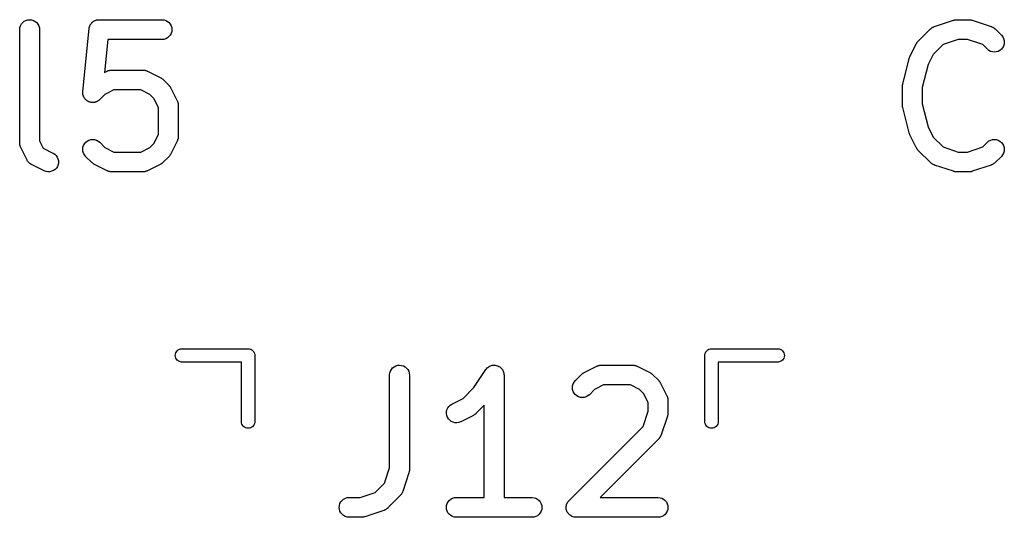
# Model space of a CAD drawing. Extents: x 2.6 to 14.6, y -8.5 to -1.5.
# Tile 69 of 109: x 9.613 to 9.906, y -7.974 to -7.825. Entities that reach past the tile are written whole.
import ezdxf

# ---------------------------------------------------------------- set-up
doc = ezdxf.new("R2010")
doc.units = 0
doc.header["$MEASUREMENT"] = 0
doc.layers.add('BLACK', color=7, linetype='CONTINUOUS')

msp = doc.modelspace()

# ---------------------------------------------------------------- linework, layer by layer
at = {"layer": 'BLACK', "linetype": 'CONTINUOUS'}
for p, q in [((9.6134, -7.82728), (9.61368, -7.82677)), ((9.61368, -7.82677), (9.61405, -7.82633)), ((9.61405, -7.82633), (9.6145, -7.82597)), ((9.6145, -7.82597), (9.61501, -7.8257)), ((9.61501, -7.8257), (9.61556, -7.82554)), ((9.61556, -7.82554), (9.61613, -7.82549)), ((9.61613, -7.82549), (9.61671, -7.82555)), ((9.61671, -7.82555), (9.61726, -7.82572)), ((9.61726, -7.82572), (9.61777, -7.82599)), ((9.61777, -7.82599), (9.61821, -7.82636)), ((9.61821, -7.82636), (9.61857, -7.82681)), ((9.61857, -7.82681), (9.61884, -7.82731)), ((9.63423, -7.8269), (9.63429, -7.82679)), ((9.63429, -7.82679), (9.63439, -7.82667)), ((9.63439, -7.82667), (9.63448, -7.82654)), ((9.63448, -7.82654), (9.63457, -7.82645)), ((9.63457, -7.82645), (9.63466, -7.82634)), ((9.63466, -7.82634), (9.63478, -7.82625)), ((9.63478, -7.82625), (9.63489, -7.82614)), ((9.63489, -7.82614), (9.635, -7.82606)), ((9.635, -7.82606), (9.6351, -7.82598)), ((9.6351, -7.82598), (9.63524, -7.82591)), ((9.63524, -7.82591), (9.63537, -7.82582)), ((9.63537, -7.82582), (9.6355, -7.82577)), ((9.6355, -7.82577), (9.63561, -7.82571)), ((9.63561, -7.82571), (9.63576, -7.82566)), ((9.63576, -7.82566), (9.63591, -7.82561)), ((9.63591, -7.82561), (9.63604, -7.82558)), ((9.63604, -7.82558), (9.63616, -7.82554)), ((9.63616, -7.82554), (9.63632, -7.82553)), ((9.63632, -7.82553), (9.63647, -7.8255)), ((9.63647, -7.8255), (9.63661, -7.8255)), ((9.63661, -7.8255), (9.63674, -7.82549)), ((9.63674, -7.82549), (9.65548, -7.82549)), ((9.65548, -7.82549), (9.65553, -7.82549)), ((9.65553, -7.82549), (9.6561, -7.82555)), ((9.6561, -7.82555), (9.65665, -7.82573)), ((9.65665, -7.82573), (9.65715, -7.826)), ((9.65715, -7.826), (9.65759, -7.82637)), ((9.65759, -7.82637), (9.65795, -7.82682)), ((9.88521, -7.82751), (9.89083, -7.82564)), ((9.89083, -7.82564), (9.89087, -7.82563)), ((9.89087, -7.82563), (9.89103, -7.82559)), ((9.89103, -7.82559), (9.89119, -7.82554)), ((9.89119, -7.82554), (9.89131, -7.82553)), ((9.89131, -7.82553), (9.89143, -7.82551)), ((9.89143, -7.82551), (9.8916, -7.8255)), ((9.8916, -7.8255), (9.89176, -7.82549)), ((9.89176, -7.82549), (9.89551, -7.82549)), ((9.89551, -7.82549), (9.89556, -7.82549)), ((9.89556, -7.82549), (9.89572, -7.82551)), ((9.89572, -7.82551), (9.89589, -7.82551)), ((9.89589, -7.82551), (9.89601, -7.82554)), ((9.89601, -7.82554), (9.89613, -7.82555)), ((9.89613, -7.82555), (9.89629, -7.8256)), ((9.89629, -7.8256), (9.89645, -7.82564)), ((9.89645, -7.82564), (9.90207, -7.82751)), ((9.61316, -7.8284), (9.61323, -7.82783)), ((9.61316, -7.82844), (9.61316, -7.8284)), ((9.61316, -7.86219), (9.61316, -7.82844)), ((9.61323, -7.82783), (9.6134, -7.82728)), ((9.61884, -7.82731), (9.61901, -7.82787)), ((9.61901, -7.82787), (9.61907, -7.82844)), ((9.61907, -7.82844), (9.61907, -7.86149)), ((9.63192, -7.84689), (9.6338, -7.82815)), ((9.6338, -7.82811), (9.63383, -7.82798)), ((9.6338, -7.82815), (9.6338, -7.82811)), ((9.63383, -7.82798), (9.63384, -7.82785)), ((9.63384, -7.82785), (9.63389, -7.8277)), ((9.63389, -7.8277), (9.63392, -7.82754)), ((9.63392, -7.82754), (9.63398, -7.82742)), ((9.63398, -7.82742), (9.63401, -7.8273)), ((9.63401, -7.8273), (9.63409, -7.82716)), ((9.63409, -7.82716), (9.63415, -7.82701)), ((9.63415, -7.82701), (9.63423, -7.8269)), ((9.65821, -7.82958), (9.65793, -7.83009)), ((9.65795, -7.82682), (9.65822, -7.82733)), ((9.65838, -7.82903), (9.65821, -7.82958)), ((9.65822, -7.82733), (9.65838, -7.82789)), ((9.65838, -7.82789), (9.65844, -7.82846)), ((9.65844, -7.82846), (9.65838, -7.82903)), ((9.8803, -7.83198), (9.88405, -7.82823)), ((9.88405, -7.82823), (9.88408, -7.8282)), ((9.88408, -7.8282), (9.88415, -7.82814)), ((9.88415, -7.82814), (9.88421, -7.82808)), ((9.88421, -7.82808), (9.88437, -7.82796)), ((9.88437, -7.82796), (9.88453, -7.82784)), ((9.88453, -7.82784), (9.88461, -7.8278)), ((9.88461, -7.8278), (9.88468, -7.82775)), ((9.88468, -7.82775), (9.88486, -7.82767)), ((9.88486, -7.82767), (9.88504, -7.82757)), ((9.88504, -7.82757), (9.88513, -7.82755)), ((9.88513, -7.82755), (9.88521, -7.82751)), ((9.90207, -7.82751), (9.90211, -7.82753)), ((9.90211, -7.82753), (9.90219, -7.82756)), ((9.90219, -7.82756), (9.90227, -7.82759)), ((9.90227, -7.82759), (9.90245, -7.82768)), ((9.90245, -7.82768), (9.90263, -7.82777)), ((9.90263, -7.82777), (9.9027, -7.82782)), ((9.9027, -7.82782), (9.90278, -7.82786)), ((9.90278, -7.82786), (9.90294, -7.82799)), ((9.90294, -7.82799), (9.9031, -7.82811)), ((9.9031, -7.82811), (9.90316, -7.82817)), ((9.90316, -7.82817), (9.90323, -7.82823)), ((9.90323, -7.82823), (9.9051, -7.8301)), ((9.63941, -7.83139), (9.63843, -7.84116)), ((9.65548, -7.83139), (9.63941, -7.83139)), ((9.65606, -7.83134), (9.65548, -7.83139)), ((9.65661, -7.83117), (9.65606, -7.83134)), ((9.65712, -7.8309), (9.65661, -7.83117)), ((9.65756, -7.83054), (9.65712, -7.8309)), ((9.65793, -7.83009), (9.65756, -7.83054)), ((9.87977, -7.83271), (9.87986, -7.83257)), ((9.87986, -7.83257), (9.87994, -7.83242)), ((9.87994, -7.83242), (9.88001, -7.83233)), ((9.88001, -7.83233), (9.88008, -7.83222)), ((9.88008, -7.83222), (9.8802, -7.8321)), ((9.8802, -7.8321), (9.8803, -7.83198)), ((9.89224, -7.83139), (9.88774, -7.8329)), ((9.89503, -7.83139), (9.89224, -7.83139)), ((9.89954, -7.8329), (9.89503, -7.83139)), ((9.9051, -7.8301), (9.90513, -7.83013)), ((9.90513, -7.83013), (9.90549, -7.83058)), ((9.90549, -7.83058), (9.90575, -7.83109)), ((9.90575, -7.83109), (9.90592, -7.83165)), ((9.90597, -7.83222), (9.9059, -7.83279)), ((9.90592, -7.83165), (9.90597, -7.83222)), ((9.87787, -7.83649), (9.87975, -7.83274)), ((9.87975, -7.83274), (9.87977, -7.83271)), ((9.88774, -7.8329), (9.88482, -7.83581)), ((9.90093, -7.83428), (9.89954, -7.8329)), ((9.90137, -7.83464), (9.90093, -7.83428)), ((9.90188, -7.83492), (9.90137, -7.83464)), ((9.90243, -7.83508), (9.90188, -7.83492)), ((9.903, -7.83514), (9.90243, -7.83508)), ((9.90358, -7.83509), (9.903, -7.83514)), ((9.90413, -7.83492), (9.90358, -7.83509)), ((9.90464, -7.83465), (9.90413, -7.83492)), ((9.90509, -7.83429), (9.90464, -7.83465)), ((9.90546, -7.83385), (9.90509, -7.83429)), ((9.90573, -7.83334), (9.90546, -7.83385)), ((9.9059, -7.83279), (9.90573, -7.83334)), ((9.87578, -7.8446), (9.87765, -7.8371)), ((9.87765, -7.8371), (9.87766, -7.83706)), ((9.87766, -7.83706), (9.87767, -7.83705)), ((9.87767, -7.83703), (9.87777, -7.83677)), ((9.87767, -7.83705), (9.87767, -7.83703)), ((9.87777, -7.83677), (9.87786, -7.83652)), ((9.87786, -7.83652), (9.87787, -7.83651)), ((9.87787, -7.83651), (9.87787, -7.83649)), ((9.88482, -7.83581), (9.8833, -7.83884)), ((9.63843, -7.84116), (9.63917, -7.8408)), ((9.63917, -7.8408), (9.6392, -7.84078)), ((9.6392, -7.84078), (9.63928, -7.84075)), ((9.63928, -7.84075), (9.63936, -7.84071)), ((9.63936, -7.84071), (9.63955, -7.84065)), ((9.63955, -7.84065), (9.63974, -7.84058)), ((9.63974, -7.84058), (9.63983, -7.84057)), ((9.63983, -7.84057), (9.63991, -7.84054)), ((9.63991, -7.84054), (9.64011, -7.84052)), ((9.64011, -7.84052), (9.64031, -7.84049)), ((9.64031, -7.84049), (9.6404, -7.84049)), ((9.6404, -7.84049), (9.64049, -7.84049)), ((9.64049, -7.84049), (9.64986, -7.84049)), ((9.64986, -7.84049), (9.6499, -7.84049)), ((9.6499, -7.84049), (9.64999, -7.8405)), ((9.64999, -7.8405), (9.65007, -7.84049)), ((9.65007, -7.84049), (9.65027, -7.84053)), ((9.65027, -7.84053), (9.65047, -7.84055)), ((9.65047, -7.84055), (9.65056, -7.84058)), ((9.65056, -7.84058), (9.65064, -7.84059)), ((9.65064, -7.84059), (9.65083, -7.84066)), ((9.65083, -7.84066), (9.65102, -7.84072)), ((9.65102, -7.84072), (9.6511, -7.84077)), ((9.6511, -7.84077), (9.65118, -7.8408)), ((9.65118, -7.8408), (9.65493, -7.84267)), ((9.8833, -7.83884), (9.88159, -7.84568)), ((9.65493, -7.84267), (9.65497, -7.84269)), ((9.65497, -7.84269), (9.65511, -7.84278)), ((9.65511, -7.84278), (9.65525, -7.84286)), ((9.65525, -7.84286), (9.65535, -7.84294)), ((9.65535, -7.84294), (9.65545, -7.843)), ((9.65545, -7.843), (9.65557, -7.84312)), ((9.65557, -7.84312), (9.6557, -7.84323)), ((9.6557, -7.84323), (9.65757, -7.8451)), ((9.63191, -7.84718), (9.63192, -7.84704)), ((9.63192, -7.84732), (9.63191, -7.84718)), ((9.63192, -7.84704), (9.63192, -7.84689)), ((9.64118, -7.84639), (9.63849, -7.84774)), ((9.64916, -7.84639), (9.64118, -7.84639)), ((9.65186, -7.84774), (9.64916, -7.84639)), ((9.65757, -7.8451), (9.6576, -7.84513)), ((9.6576, -7.84513), (9.6577, -7.84526)), ((9.6577, -7.84526), (9.65782, -7.84538)), ((9.65782, -7.84538), (9.65788, -7.84548)), ((9.65788, -7.84548), (9.65796, -7.84558)), ((9.65796, -7.84558), (9.65804, -7.84573)), ((9.65804, -7.84573), (9.65813, -7.84587)), ((9.65813, -7.84587), (9.66, -7.84962)), ((9.87569, -7.84517), (9.87573, -7.84493)), ((9.87569, -7.84522), (9.87569, -7.84517)), ((9.87569, -7.84527), (9.87569, -7.84522)), ((9.87569, -7.84531), (9.87569, -7.84527)), ((9.87569, -7.85094), (9.87569, -7.84531)), ((9.87573, -7.84493), (9.87575, -7.8447)), ((9.87575, -7.8447), (9.87577, -7.84465)), ((9.87577, -7.84465), (9.87578, -7.8446)), ((9.88159, -7.84568), (9.88159, -7.85057)), ((9.63192, -7.84747), (9.63192, -7.84732)), ((9.63195, -7.84761), (9.63192, -7.84747)), ((9.63196, -7.84775), (9.63195, -7.84761)), ((9.63201, -7.84789), (9.63196, -7.84775)), ((9.63203, -7.84804), (9.63201, -7.84789)), ((9.63209, -7.84817), (9.63203, -7.84804)), ((9.63213, -7.8483), (9.63209, -7.84817)), ((9.6322, -7.84843), (9.63213, -7.8483)), ((9.63225, -7.84857), (9.6322, -7.84843)), ((9.63233, -7.84869), (9.63225, -7.84857)), ((9.6324, -7.84881), (9.63233, -7.84869)), ((9.63249, -7.84893), (9.6324, -7.84881)), ((9.63257, -7.84905), (9.63249, -7.84893)), ((9.63267, -7.84915), (9.63257, -7.84905)), ((9.63276, -7.84926), (9.63267, -7.84915)), ((9.63287, -7.84936), (9.63276, -7.84926)), ((9.63298, -7.84946), (9.63287, -7.84936)), ((9.63309, -7.84954), (9.63298, -7.84946)), ((9.6332, -7.84963), (9.63309, -7.84954)), ((9.63333, -7.8497), (9.6332, -7.84963)), ((9.63345, -7.84978), (9.63333, -7.8497)), ((9.63358, -7.84984), (9.63345, -7.84978)), ((9.63371, -7.84991), (9.63358, -7.84984)), ((9.63385, -7.84995), (9.63371, -7.84991)), ((9.63398, -7.85001), (9.63385, -7.84995)), ((9.63412, -7.85004), (9.63398, -7.85001)), ((9.63426, -7.85008), (9.63412, -7.85004)), ((9.6344, -7.85009), (9.63426, -7.85008)), ((9.63455, -7.85012), (9.6344, -7.85009)), ((9.63469, -7.85013), (9.63455, -7.85012)), ((9.63483, -7.85014), (9.63469, -7.85013)), ((9.63498, -7.85013), (9.63483, -7.85014)), ((9.63512, -7.85013), (9.63498, -7.85013)), ((9.63526, -7.8501), (9.63512, -7.85013)), ((9.6354, -7.85009), (9.63526, -7.8501)), ((9.63555, -7.85005), (9.6354, -7.85009)), ((9.63569, -7.85002), (9.63555, -7.85005)), ((9.63582, -7.84997), (9.63569, -7.85002)), ((9.63596, -7.84993), (9.63582, -7.84997)), ((9.63609, -7.84986), (9.63596, -7.84993)), ((9.63622, -7.84981), (9.63609, -7.84986)), ((9.63634, -7.84973), (9.63622, -7.84981)), ((9.63647, -7.84966), (9.63634, -7.84973)), ((9.63658, -7.84957), (9.63647, -7.84966)), ((9.63671, -7.84949), (9.63658, -7.84957)), ((9.63681, -7.84939), (9.63671, -7.84949)), ((9.63692, -7.8493), (9.63681, -7.84939)), ((9.63695, -7.84928), (9.63692, -7.8493)), ((9.63849, -7.84774), (9.63695, -7.84928)), ((9.65306, -7.84894), (9.65186, -7.84774)), ((9.65441, -7.85163), (9.65306, -7.84894)), ((9.66, -7.84962), (9.66002, -7.84965)), ((9.66002, -7.84965), (9.66005, -7.84974)), ((9.66005, -7.84974), (9.66009, -7.84981)), ((9.66009, -7.84981), (9.66015, -7.85001)), ((9.66015, -7.85001), (9.66022, -7.85019)), ((9.66022, -7.85019), (9.66023, -7.85028)), ((9.65441, -7.85961), (9.65441, -7.85163)), ((9.66023, -7.85028), (9.66026, -7.85036)), ((9.66026, -7.85036), (9.66028, -7.85056)), ((9.66028, -7.85056), (9.66031, -7.85076)), ((9.66031, -7.85076), (9.6603, -7.85085)), ((9.6603, -7.85085), (9.66031, -7.85094)), ((9.66031, -7.85094), (9.66031, -7.86031)), ((9.87569, -7.85099), (9.87569, -7.85094)), ((9.87569, -7.85104), (9.87569, -7.85099)), ((9.87572, -7.85128), (9.87569, -7.85104)), ((9.87574, -7.85151), (9.87572, -7.85128)), ((9.87576, -7.85156), (9.87574, -7.85151)), ((9.87577, -7.85161), (9.87576, -7.85156)), ((9.87578, -7.85165), (9.87577, -7.85161)), ((9.87765, -7.85915), (9.87578, -7.85165)), ((9.88159, -7.85057), (9.8833, -7.85741)), ((9.8833, -7.85741), (9.88482, -7.86044)), ((9.61907, -7.86149), (9.62019, -7.86373)), ((9.63279, -7.86196), (9.63324, -7.8616)), ((9.63324, -7.8616), (9.63375, -7.86133)), ((9.63375, -7.86133), (9.6343, -7.86116)), ((9.6343, -7.86116), (9.63487, -7.86111)), ((9.63487, -7.86111), (9.63545, -7.86117)), ((9.63545, -7.86117), (9.636, -7.86133)), ((9.636, -7.86133), (9.6365, -7.86161)), ((9.6365, -7.86161), (9.63695, -7.86197)), ((9.65306, -7.86231), (9.65441, -7.85961)), ((9.66, -7.86163), (9.65813, -7.86538)), ((9.66003, -7.86155), (9.66, -7.86163)), ((9.66007, -7.86147), (9.66003, -7.86155)), ((9.66013, -7.86128), (9.66007, -7.86147)), ((9.66021, -7.86109), (9.66013, -7.86128)), ((9.66022, -7.86101), (9.66021, -7.86109)), ((9.66025, -7.86093), (9.66022, -7.86101)), ((9.66027, -7.86072), (9.66025, -7.86093)), ((9.6603, -7.86053), (9.66027, -7.86072)), ((9.66031, -7.86035), (9.6603, -7.86044)), ((9.6603, -7.86044), (9.6603, -7.86053)), ((9.66031, -7.86031), (9.66031, -7.86035)), ((9.87766, -7.85917), (9.87765, -7.85915)), ((9.87766, -7.85918), (9.87766, -7.85917)), ((9.87775, -7.85943), (9.87766, -7.85918)), ((9.87784, -7.8597), (9.87775, -7.85943)), ((9.87785, -7.85971), (9.87784, -7.8597)), ((9.87786, -7.85972), (9.87785, -7.85971)), ((9.87787, -7.85976), (9.87786, -7.85972)), ((9.87975, -7.86351), (9.87787, -7.85976)), ((9.88482, -7.86044), (9.88774, -7.86335)), ((9.90093, -7.86197), (9.90095, -7.86194)), ((9.90095, -7.86194), (9.9014, -7.86158)), ((9.9014, -7.86158), (9.90192, -7.86132)), ((9.90192, -7.86132), (9.90247, -7.86116)), ((9.90247, -7.86116), (9.90304, -7.86111)), ((9.90304, -7.86111), (9.90362, -7.86117)), ((9.90362, -7.86117), (9.90417, -7.86134)), ((9.90417, -7.86134), (9.90467, -7.86162)), ((9.90467, -7.86162), (9.90512, -7.86199)), ((9.61317, -7.86227), (9.61316, -7.86219)), ((9.61317, -7.86236), (9.61317, -7.86227)), ((9.6132, -7.86256), (9.61317, -7.86236)), ((9.61322, -7.86276), (9.6132, -7.86256)), ((9.61324, -7.86284), (9.61322, -7.86276)), ((9.61326, -7.86293), (9.61324, -7.86284)), ((9.61333, -7.86312), (9.61326, -7.86293)), ((9.61338, -7.86331), (9.61333, -7.86312)), ((9.61342, -7.86339), (9.61338, -7.86331)), ((9.61345, -7.86347), (9.61342, -7.86339)), ((9.61347, -7.86351), (9.61345, -7.86347)), ((9.61535, -7.86726), (9.61347, -7.86351)), ((9.62019, -7.86373), (9.62306, -7.86517)), ((9.63191, -7.86403), (9.63197, -7.86346)), ((9.63196, -7.8646), (9.63191, -7.86403)), ((9.63212, -7.86516), (9.63196, -7.8646)), ((9.63197, -7.86346), (9.63214, -7.86291)), ((9.63214, -7.86291), (9.63242, -7.8624)), ((9.63242, -7.8624), (9.63279, -7.86196)), ((9.63695, -7.86197), (9.63849, -7.86351)), ((9.63849, -7.86351), (9.64118, -7.86486)), ((9.64118, -7.86486), (9.64916, -7.86486)), ((9.64916, -7.86486), (9.65186, -7.86351)), ((9.65186, -7.86351), (9.65306, -7.86231)), ((9.87984, -7.86365), (9.87975, -7.86351)), ((9.87991, -7.86379), (9.87984, -7.86365)), ((9.87999, -7.86389), (9.87991, -7.86379)), ((9.88006, -7.86399), (9.87999, -7.86389)), ((9.88017, -7.86411), (9.88006, -7.86399)), ((9.88027, -7.86424), (9.88017, -7.86411)), ((9.8803, -7.86427), (9.88027, -7.86424)), ((9.88405, -7.86802), (9.8803, -7.86427)), ((9.88774, -7.86335), (9.89224, -7.86486)), ((9.89224, -7.86486), (9.89503, -7.86486)), ((9.89503, -7.86486), (9.89954, -7.86335)), ((9.89954, -7.86335), (9.90093, -7.86197)), ((9.90512, -7.86199), (9.90548, -7.86244)), ((9.90548, -7.86244), (9.90575, -7.86295)), ((9.90591, -7.86464), (9.90574, -7.8652)), ((9.90575, -7.86295), (9.90591, -7.8635)), ((9.90591, -7.8635), (9.90597, -7.86407)), ((9.90597, -7.86407), (9.90591, -7.86464)), ((9.61538, -7.86731), (9.61535, -7.86726)), ((9.61541, -7.86737), (9.61538, -7.86731)), ((9.61553, -7.86755), (9.61541, -7.86737)), ((9.61565, -7.86774), (9.61553, -7.86755)), ((9.6157, -7.86779), (9.61565, -7.86774)), ((9.61573, -7.86784), (9.6157, -7.86779)), ((9.62306, -7.86517), (9.6231, -7.86519)), ((9.6231, -7.86519), (9.62358, -7.8655)), ((9.62358, -7.8655), (9.62399, -7.8659)), ((9.62399, -7.8659), (9.62432, -7.86638)), ((9.62432, -7.86638), (9.62455, -7.86691)), ((9.62455, -7.86691), (9.62467, -7.86747)), ((9.62467, -7.86747), (9.62468, -7.86805)), ((9.63239, -7.86567), (9.63212, -7.86516)), ((9.63274, -7.86612), (9.63239, -7.86567)), ((9.63277, -7.86615), (9.63274, -7.86612)), ((9.63465, -7.86802), (9.63277, -7.86615)), ((9.65757, -7.86615), (9.6557, -7.86802)), ((9.65768, -7.86602), (9.65757, -7.86615)), ((9.65779, -7.8659), (9.65768, -7.86602)), ((9.65786, -7.8658), (9.65779, -7.8659)), ((9.65794, -7.8657), (9.65786, -7.8658)), ((9.65802, -7.86556), (9.65794, -7.8657)), ((9.65811, -7.86542), (9.65802, -7.86556)), ((9.65813, -7.86538), (9.65811, -7.86542)), ((9.9051, -7.86615), (9.90323, -7.86802)), ((9.90547, -7.8657), (9.9051, -7.86615)), ((9.90574, -7.8652), (9.90547, -7.8657)), ((9.6159, -7.868), (9.61573, -7.86784)), ((9.61605, -7.86816), (9.6159, -7.868)), ((9.6161, -7.8682), (9.61605, -7.86816)), ((9.61615, -7.86824), (9.6161, -7.8682)), ((9.61634, -7.86837), (9.61615, -7.86824)), ((9.61652, -7.8685), (9.61634, -7.86837)), ((9.61658, -7.86852), (9.61652, -7.8685)), ((9.61663, -7.86856), (9.61658, -7.86852)), ((9.61667, -7.86858), (9.61663, -7.86856)), ((9.62042, -7.87045), (9.61667, -7.86858)), ((9.62096, -7.87066), (9.62042, -7.87045)), ((9.62152, -7.87076), (9.62096, -7.87066)), ((9.62266, -7.87061), (9.6221, -7.87074)), ((9.62319, -7.87038), (9.62266, -7.87061)), ((9.62366, -7.87005), (9.62319, -7.87038)), ((9.62406, -7.86963), (9.62366, -7.87005)), ((9.62437, -7.86915), (9.62406, -7.86963)), ((9.62458, -7.86861), (9.62437, -7.86915)), ((9.62468, -7.86805), (9.62458, -7.86861)), ((9.63478, -7.86813), (9.63465, -7.86802)), ((9.6349, -7.86824), (9.63478, -7.86813)), ((9.635, -7.86831), (9.6349, -7.86824)), ((9.63509, -7.86839), (9.635, -7.86831)), ((9.63524, -7.86847), (9.63509, -7.86839)), ((9.63538, -7.86856), (9.63524, -7.86847)), ((9.63542, -7.86858), (9.63538, -7.86856)), ((9.63917, -7.87045), (9.63542, -7.86858)), ((9.63925, -7.87048), (9.63917, -7.87045)), ((9.63932, -7.87052), (9.63925, -7.87048)), ((9.63951, -7.87059), (9.63932, -7.87052)), ((9.6397, -7.87066), (9.63951, -7.87059)), ((9.63979, -7.87067), (9.6397, -7.87066)), ((9.63987, -7.8707), (9.63979, -7.87067)), ((9.64007, -7.87072), (9.63987, -7.8707)), ((9.64027, -7.87076), (9.64007, -7.87072)), ((9.65023, -7.87073), (9.65003, -7.87076)), ((9.65043, -7.87071), (9.65023, -7.87073)), ((9.65052, -7.87068), (9.65043, -7.87071)), ((9.6506, -7.87067), (9.65052, -7.87068)), ((9.65079, -7.8706), (9.6506, -7.87067)), ((9.65098, -7.87054), (9.65079, -7.8706)), ((9.65106, -7.8705), (9.65098, -7.87054)), ((9.65114, -7.87047), (9.65106, -7.8705)), ((9.65118, -7.87045), (9.65114, -7.87047)), ((9.65493, -7.86858), (9.65118, -7.87045)), ((9.65507, -7.86849), (9.65493, -7.86858)), ((9.65522, -7.86841), (9.65507, -7.86849)), ((9.65531, -7.86834), (9.65522, -7.86841)), ((9.65542, -7.86827), (9.65531, -7.86834)), ((9.65554, -7.86816), (9.65542, -7.86827)), ((9.65567, -7.86805), (9.65554, -7.86816)), ((9.6557, -7.86802), (9.65567, -7.86805)), ((9.88412, -7.86808), (9.88405, -7.86802)), ((9.88418, -7.86814), (9.88412, -7.86808)), ((9.88434, -7.86826), (9.88418, -7.86814)), ((9.8845, -7.86839), (9.88434, -7.86826)), ((9.88457, -7.86843), (9.8845, -7.86839)), ((9.88464, -7.86848), (9.88457, -7.86843)), ((9.88483, -7.86857), (9.88464, -7.86848)), ((9.88501, -7.86866), (9.88483, -7.86857)), ((9.88509, -7.86869), (9.88501, -7.86866)), ((9.88517, -7.86872), (9.88509, -7.86869)), ((9.88521, -7.86874), (9.88517, -7.86872)), ((9.89083, -7.87061), (9.88521, -7.86874)), ((9.89099, -7.87065), (9.89083, -7.87061)), ((9.89115, -7.8707), (9.89099, -7.87065)), ((9.89127, -7.87071), (9.89115, -7.8707)), ((9.89139, -7.87074), (9.89127, -7.87071)), ((9.89597, -7.87072), (9.89584, -7.87074)), ((9.89609, -7.87071), (9.89597, -7.87072)), ((9.89625, -7.87066), (9.89609, -7.87071)), ((9.89641, -7.87062), (9.89625, -7.87066)), ((9.89645, -7.87061), (9.89641, -7.87062)), ((9.90207, -7.86874), (9.89645, -7.87061)), ((9.90215, -7.8687), (9.90207, -7.86874)), ((9.90223, -7.86868), (9.90215, -7.8687)), ((9.90241, -7.86858), (9.90223, -7.86868)), ((9.9026, -7.8685), (9.90241, -7.86858)), ((9.90267, -7.86845), (9.9026, -7.8685)), ((9.90275, -7.86841), (9.90267, -7.86845)), ((9.9029, -7.86829), (9.90275, -7.86841)), ((9.90307, -7.86817), (9.9029, -7.86829)), ((9.90313, -7.86811), (9.90307, -7.86817)), ((9.9032, -7.86805), (9.90313, -7.86811)), ((9.90323, -7.86802), (9.9032, -7.86805)), ((9.6221, -7.87074), (9.62152, -7.87076)), ((9.64036, -7.87075), (9.64027, -7.87076)), ((9.64044, -7.87076), (9.64036, -7.87075)), ((9.64049, -7.87076), (9.64044, -7.87076)), ((9.64986, -7.87076), (9.64049, -7.87076)), ((9.64995, -7.87075), (9.64986, -7.87076)), ((9.65003, -7.87076), (9.64995, -7.87075)), ((9.89156, -7.87074), (9.89139, -7.87074)), ((9.89172, -7.87076), (9.89156, -7.87074)), ((9.89176, -7.87076), (9.89172, -7.87076)), ((9.89551, -7.87076), (9.89176, -7.87076)), ((9.89568, -7.87075), (9.89551, -7.87076)), ((9.89584, -7.87074), (9.89568, -7.87075)), ((9.66103, -7.92345), (9.66132, -7.92343)), ((9.66132, -7.92343), (9.68101, -7.92343)), ((9.68101, -7.92343), (9.6811, -7.92342)), ((9.6811, -7.92342), (9.6812, -7.92343)), ((9.6812, -7.92343), (9.68149, -7.92345)), ((9.81851, -7.92345), (9.8188, -7.92343)), ((9.8188, -7.92343), (9.8189, -7.92342)), ((9.8189, -7.92342), (9.81899, -7.92343)), ((9.81899, -7.92343), (9.83868, -7.92343)), ((9.83868, -7.92343), (9.83897, -7.92345)), ((9.65944, -7.92539), (9.65948, -7.92501)), ((9.65948, -7.92578), (9.65944, -7.92539)), ((9.65948, -7.92501), (9.65959, -7.92464)), ((9.65959, -7.92615), (9.65948, -7.92578)), ((9.65959, -7.92464), (9.65977, -7.92429)), ((9.65977, -7.92649), (9.65959, -7.92615)), ((9.65977, -7.92429), (9.66002, -7.924)), ((9.66002, -7.924), (9.66032, -7.92375)), ((9.66032, -7.92375), (9.66066, -7.92357)), ((9.66066, -7.92357), (9.66103, -7.92345)), ((9.68149, -7.92345), (9.68186, -7.92357)), ((9.68186, -7.92357), (9.6822, -7.92375)), ((9.6822, -7.92375), (9.6825, -7.924)), ((9.6825, -7.924), (9.68275, -7.92429)), ((9.68275, -7.92429), (9.68293, -7.92464)), ((9.68293, -7.92464), (9.68304, -7.92501)), ((9.68304, -7.92501), (9.68308, -7.92539)), ((9.68308, -7.92539), (9.68307, -7.92549)), ((9.68307, -7.92549), (9.68307, -7.94518)), ((9.81692, -7.92539), (9.81696, -7.92501)), ((9.81693, -7.92549), (9.81692, -7.92539)), ((9.81693, -7.94518), (9.81693, -7.92549)), ((9.81696, -7.92501), (9.81707, -7.92464)), ((9.81707, -7.92464), (9.81725, -7.92429)), ((9.81725, -7.92429), (9.8175, -7.924)), ((9.8175, -7.924), (9.8178, -7.92375)), ((9.8178, -7.92375), (9.81814, -7.92357)), ((9.81814, -7.92357), (9.81851, -7.92345)), ((9.83897, -7.92345), (9.83934, -7.92357)), ((9.83934, -7.92357), (9.83968, -7.92375)), ((9.83968, -7.92375), (9.83998, -7.924)), ((9.83998, -7.924), (9.84023, -7.92429)), ((9.84023, -7.92429), (9.84041, -7.92464)), ((9.84041, -7.92615), (9.84023, -7.92649)), ((9.84041, -7.92464), (9.84052, -7.92501)), ((9.84052, -7.92578), (9.84041, -7.92615)), ((9.84052, -7.92501), (9.84056, -7.92539)), ((9.84056, -7.92539), (9.84052, -7.92578)), ((9.66002, -7.92679), (9.65977, -7.92649)), ((9.66032, -7.92704), (9.66002, -7.92679)), ((9.66066, -7.92722), (9.66032, -7.92704)), ((9.66103, -7.92733), (9.66066, -7.92722)), ((9.66132, -7.92736), (9.66103, -7.92733)), ((9.67913, -7.92736), (9.66132, -7.92736)), ((9.67913, -7.94518), (9.67913, -7.92736)), ((9.72369, -7.92956), (9.72406, -7.92912)), ((9.72406, -7.92912), (9.72451, -7.92876)), ((9.72451, -7.92876), (9.72502, -7.92849)), ((9.72502, -7.92849), (9.72558, -7.92833)), ((9.72558, -7.92833), (9.72615, -7.92827)), ((9.72615, -7.92827), (9.72672, -7.92834)), ((9.72672, -7.92834), (9.72727, -7.92851)), ((9.72727, -7.92851), (9.72778, -7.92878)), ((9.72778, -7.92878), (9.72822, -7.92915)), ((9.72822, -7.92915), (9.72859, -7.92959)), ((9.75201, -7.92933), (9.75218, -7.92912)), ((9.75218, -7.92912), (9.75219, -7.92912)), ((9.75219, -7.92911), (9.75242, -7.92893)), ((9.75219, -7.92912), (9.75219, -7.92911)), ((9.75242, -7.92893), (9.75263, -7.92876)), ((9.75263, -7.92876), (9.75264, -7.92876)), ((9.75264, -7.92875), (9.75291, -7.92861)), ((9.75264, -7.92876), (9.75264, -7.92875)), ((9.75291, -7.92861), (9.75314, -7.92849)), ((9.75314, -7.92849), (9.75315, -7.92849)), ((9.75315, -7.92849), (9.75343, -7.9284)), ((9.75315, -7.92849), (9.75315, -7.92849)), ((9.75343, -7.9284), (9.7537, -7.92833)), ((9.7537, -7.92833), (9.75399, -7.9283)), ((9.7537, -7.92833), (9.7537, -7.92833)), ((9.7537, -7.92833), (9.7537, -7.92833)), ((9.75399, -7.9283), (9.75427, -7.92827)), ((9.75427, -7.92828), (9.75428, -7.92827)), ((9.75427, -7.92827), (9.75427, -7.92828)), ((9.75428, -7.92827), (9.75457, -7.92831)), ((9.75457, -7.92831), (9.75484, -7.92834)), ((9.75484, -7.92834), (9.75485, -7.92834)), ((9.75485, -7.92834), (9.75485, -7.92834)), ((9.75485, -7.92834), (9.75514, -7.92843)), ((9.75514, -7.92843), (9.75539, -7.92851)), ((9.75539, -7.92851), (9.7554, -7.92851)), ((9.7554, -7.92851), (9.7554, -7.92851)), ((9.7554, -7.92851), (9.75566, -7.92865)), ((9.75566, -7.92865), (9.7559, -7.92878)), ((9.7559, -7.92878), (9.7559, -7.92878)), ((9.7559, -7.92878), (9.75591, -7.92878)), ((9.75591, -7.92878), (9.75612, -7.92896)), ((9.75612, -7.92896), (9.75635, -7.92915)), ((9.75635, -7.92915), (9.75635, -7.92915)), ((9.75635, -7.92915), (9.75635, -7.92915)), ((9.75635, -7.92915), (9.75654, -7.92939)), ((9.78105, -7.93046), (9.7848, -7.92859)), ((9.7848, -7.92859), (9.78484, -7.92857)), ((9.78484, -7.92857), (9.78492, -7.92854)), ((9.78492, -7.92854), (9.785, -7.9285)), ((9.785, -7.9285), (9.78519, -7.92844)), ((9.78519, -7.92844), (9.78538, -7.92837)), ((9.78538, -7.92837), (9.78546, -7.92836)), ((9.78546, -7.92836), (9.78555, -7.92833)), ((9.78555, -7.92833), (9.78575, -7.92831)), ((9.78575, -7.92831), (9.78595, -7.92828)), ((9.78595, -7.92828), (9.78604, -7.92828)), ((9.78604, -7.92828), (9.78612, -7.92827)), ((9.78612, -7.92827), (9.7955, -7.92827)), ((9.7955, -7.92827), (9.79554, -7.92828)), ((9.79554, -7.92828), (9.79562, -7.92828)), ((9.79562, -7.92828), (9.79571, -7.92828)), ((9.79571, -7.92828), (9.79591, -7.92832)), ((9.79591, -7.92832), (9.79611, -7.92834)), ((9.79611, -7.92834), (9.79619, -7.92837)), ((9.79619, -7.92837), (9.79628, -7.92838)), ((9.79628, -7.92838), (9.79647, -7.92845)), ((9.79647, -7.92845), (9.79666, -7.92851)), ((9.79666, -7.92851), (9.79673, -7.92856)), ((9.79673, -7.92856), (9.79682, -7.92859)), ((9.79682, -7.92859), (9.80057, -7.93046)), ((9.83868, -7.92736), (9.82087, -7.92736)), ((9.82087, -7.92736), (9.82087, -7.94518)), ((9.83897, -7.92733), (9.83868, -7.92736)), ((9.83934, -7.92722), (9.83897, -7.92733)), ((9.83968, -7.92704), (9.83934, -7.92722)), ((9.83998, -7.92679), (9.83968, -7.92704)), ((9.84023, -7.92649), (9.83998, -7.92679)), ((9.72318, -7.93119), (9.72324, -7.93061)), ((9.72318, -7.93123), (9.72318, -7.93119)), ((9.72318, -7.95887), (9.72318, -7.93123)), ((9.72324, -7.93061), (9.72341, -7.93006)), ((9.72341, -7.93006), (9.72369, -7.92956)), ((9.72859, -7.92959), (9.72886, -7.9301)), ((9.72886, -7.9301), (9.72903, -7.93065)), ((9.72903, -7.93065), (9.72908, -7.93123)), ((9.72908, -7.93123), (9.72908, -7.95935)), ((9.74821, -7.93497), (9.75179, -7.92959)), ((9.75179, -7.92959), (9.75181, -7.92956)), ((9.75181, -7.92956), (9.75181, -7.92956)), ((9.75181, -7.92956), (9.75181, -7.92956)), ((9.75181, -7.92956), (9.75182, -7.92956)), ((9.75182, -7.92956), (9.75201, -7.92933)), ((9.75654, -7.92939), (9.75671, -7.92959)), ((9.75671, -7.92959), (9.75671, -7.9296)), ((9.75671, -7.9296), (9.75671, -7.9296)), ((9.75671, -7.9296), (9.75686, -7.92987)), ((9.75686, -7.92987), (9.75698, -7.9301)), ((9.75698, -7.9301), (9.75698, -7.9301)), ((9.75698, -7.9301), (9.75698, -7.93011)), ((9.75698, -7.93011), (9.75707, -7.93038)), ((9.75707, -7.93038), (9.75715, -7.93065)), ((9.75715, -7.93065), (9.75715, -7.93066)), ((9.75715, -7.93066), (9.75715, -7.93066)), ((9.75715, -7.93066), (9.75718, -7.93095)), ((9.75718, -7.93095), (9.7572, -7.93123)), ((9.7572, -7.93123), (9.7572, -7.96764)), ((9.77841, -7.93289), (9.78028, -7.93101)), ((9.78028, -7.93101), (9.78031, -7.93099)), ((9.78031, -7.93099), (9.78044, -7.93088)), ((9.78044, -7.93088), (9.78056, -7.93077)), ((9.78056, -7.93077), (9.78067, -7.9307)), ((9.78067, -7.9307), (9.78076, -7.93063)), ((9.78076, -7.93063), (9.78091, -7.93055)), ((9.78091, -7.93055), (9.78105, -7.93046)), ((9.80057, -7.93046), (9.8006, -7.93048)), ((9.8006, -7.93048), (9.80074, -7.93057)), ((9.80074, -7.93057), (9.80089, -7.93065)), ((9.80089, -7.93065), (9.80098, -7.93073)), ((9.80098, -7.93073), (9.80109, -7.93079)), ((9.80109, -7.93079), (9.8012, -7.93091)), ((9.8012, -7.93091), (9.80133, -7.93101)), ((9.80133, -7.93101), (9.80321, -7.93289)), ((9.745, -7.93817), (9.74821, -7.93497)), ((9.77754, -7.93497), (9.7776, -7.93439)), ((9.7776, -7.93554), (9.77754, -7.93497)), ((9.7776, -7.93439), (9.77777, -7.93384)), ((9.77777, -7.93384), (9.77804, -7.93333)), ((9.77804, -7.93333), (9.77841, -7.93289)), ((9.78682, -7.93418), (9.78412, -7.93553)), ((9.7948, -7.93418), (9.78682, -7.93418)), ((9.7975, -7.93553), (9.7948, -7.93418)), ((9.80321, -7.93289), (9.80324, -7.93292)), ((9.80324, -7.93292), (9.80334, -7.93305)), ((9.80334, -7.93305), (9.80345, -7.93317)), ((9.80345, -7.93317), (9.80352, -7.93327)), ((9.80352, -7.93327), (9.8036, -7.93337)), ((9.8036, -7.93337), (9.80367, -7.93352)), ((9.80367, -7.93352), (9.80376, -7.93366)), ((9.80376, -7.93366), (9.80564, -7.93741)), ((9.77776, -7.93609), (9.7776, -7.93554)), ((9.77803, -7.9366), (9.77776, -7.93609)), ((9.77839, -7.93705), (9.77803, -7.9366)), ((9.77884, -7.93742), (9.77839, -7.93705)), ((9.77934, -7.9377), (9.77884, -7.93742)), ((9.77989, -7.93787), (9.77934, -7.9377)), ((9.78047, -7.93793), (9.77989, -7.93787)), ((9.78104, -7.93788), (9.78047, -7.93793)), ((9.78159, -7.93772), (9.78104, -7.93788)), ((9.78211, -7.93745), (9.78159, -7.93772)), ((9.78256, -7.93709), (9.78211, -7.93745)), ((9.78259, -7.93707), (9.78256, -7.93709)), ((9.78412, -7.93553), (9.78259, -7.93707)), ((9.79869, -7.93673), (9.7975, -7.93553)), ((9.80004, -7.93942), (9.79869, -7.93673)), ((9.80564, -7.93741), (9.80565, -7.93744)), ((9.80565, -7.93744), (9.80568, -7.93752)), ((9.80568, -7.93752), (9.80572, -7.9376)), ((9.80572, -7.9376), (9.80578, -7.93779)), ((9.80578, -7.93779), (9.80585, -7.93798)), ((9.80585, -7.93798), (9.80587, -7.93807)), ((9.80587, -7.93807), (9.80589, -7.93815)), ((9.74044, -7.94101), (9.74077, -7.94054)), ((9.74077, -7.94054), (9.74119, -7.94014)), ((9.74119, -7.94014), (9.74168, -7.93984)), ((9.74168, -7.93984), (9.745, -7.93817)), ((9.7513, -7.94023), (9.74884, -7.94269)), ((9.7513, -7.96764), (9.7513, -7.94023)), ((9.80004, -7.942), (9.80004, -7.93942)), ((9.80589, -7.93815), (9.80591, -7.93835)), ((9.80591, -7.93835), (9.80594, -7.93855)), ((9.80594, -7.93855), (9.80594, -7.93864)), ((9.80594, -7.93864), (9.80595, -7.93873)), ((9.80595, -7.93873), (9.80595, -7.94248)), ((9.74006, -7.94267), (9.74007, -7.94209)), ((9.74015, -7.94324), (9.74006, -7.94267)), ((9.74007, -7.94209), (9.7402, -7.94153)), ((9.74035, -7.94378), (9.74015, -7.94324)), ((9.7402, -7.94153), (9.74044, -7.94101)), ((9.74066, -7.94427), (9.74035, -7.94378)), ((9.74807, -7.94324), (9.74432, -7.94512)), ((9.74821, -7.94315), (9.74807, -7.94324)), ((9.74836, -7.94308), (9.74821, -7.94315)), ((9.74846, -7.943), (9.74836, -7.94308)), ((9.74856, -7.94294), (9.74846, -7.943)), ((9.74868, -7.94282), (9.74856, -7.94294)), ((9.74881, -7.94272), (9.74868, -7.94282)), ((9.74884, -7.94269), (9.74881, -7.94272)), ((9.79854, -7.94651), (9.80004, -7.942)), ((9.8058, -7.94341), (9.80392, -7.94903)), ((9.80583, -7.94325), (9.8058, -7.94341)), ((9.80588, -7.94309), (9.80583, -7.94325)), ((9.8059, -7.94297), (9.80588, -7.94309)), ((9.80592, -7.94285), (9.8059, -7.94297)), ((9.80593, -7.94268), (9.80592, -7.94285)), ((9.80595, -7.94252), (9.80593, -7.94268)), ((9.80595, -7.94248), (9.80595, -7.94252)), ((9.67916, -7.94546), (9.67913, -7.94518)), ((9.67927, -7.94584), (9.67916, -7.94546)), ((9.67946, -7.94618), (9.67927, -7.94584)), ((9.6797, -7.94648), (9.67946, -7.94618)), ((9.68, -7.94672), (9.6797, -7.94648)), ((9.68035, -7.94691), (9.68, -7.94672)), ((9.6822, -7.94672), (9.68186, -7.94691)), ((9.6825, -7.94648), (9.6822, -7.94672)), ((9.68275, -7.94618), (9.6825, -7.94648)), ((9.68293, -7.94584), (9.68275, -7.94618)), ((9.68304, -7.94546), (9.68293, -7.94584)), ((9.68307, -7.94518), (9.68304, -7.94546)), ((9.74105, -7.94469), (9.74066, -7.94427)), ((9.74151, -7.94503), (9.74105, -7.94469)), ((9.74204, -7.94527), (9.74151, -7.94503)), ((9.7426, -7.9454), (9.74204, -7.94527)), ((9.74318, -7.94542), (9.7426, -7.9454)), ((9.74374, -7.94533), (9.74318, -7.94542)), ((9.74429, -7.94514), (9.74374, -7.94533)), ((9.74432, -7.94512), (9.74429, -7.94514)), ((9.77653, -7.96851), (9.79854, -7.94651)), ((9.81696, -7.94546), (9.81693, -7.94518)), ((9.81707, -7.94584), (9.81696, -7.94546)), ((9.81725, -7.94618), (9.81707, -7.94584)), ((9.8175, -7.94648), (9.81725, -7.94618)), ((9.8178, -7.94672), (9.8175, -7.94648)), ((9.81814, -7.94691), (9.8178, -7.94672)), ((9.82, -7.94672), (9.81965, -7.94691)), ((9.8203, -7.94648), (9.82, -7.94672)), ((9.82054, -7.94618), (9.8203, -7.94648)), ((9.82073, -7.94584), (9.82054, -7.94618)), ((9.82084, -7.94546), (9.82073, -7.94584)), ((9.82087, -7.94518), (9.82084, -7.94546)), ((9.68072, -7.94702), (9.68035, -7.94691)), ((9.6811, -7.94706), (9.68072, -7.94702)), ((9.68149, -7.94702), (9.6811, -7.94706)), ((9.68186, -7.94691), (9.68149, -7.94702)), ((9.80357, -7.94974), (9.80345, -7.9499)), ((9.80361, -7.94967), (9.80357, -7.94974)), ((9.80367, -7.9496), (9.80361, -7.94967)), ((9.80375, -7.94941), (9.80367, -7.9496)), ((9.80385, -7.94924), (9.80375, -7.94941)), ((9.80387, -7.94915), (9.80385, -7.94924)), ((9.80391, -7.94907), (9.80387, -7.94915)), ((9.80392, -7.94903), (9.80391, -7.94907)), ((9.81851, -7.94702), (9.81814, -7.94691)), ((9.8189, -7.94706), (9.81851, -7.94702)), ((9.81928, -7.94702), (9.8189, -7.94706)), ((9.81965, -7.94691), (9.81928, -7.94702)), ((9.80321, -7.95019), (9.78575, -7.96764)), ((9.80326, -7.95012), (9.80321, -7.95019)), ((9.80333, -7.95006), (9.80326, -7.95012)), ((9.80345, -7.9499), (9.80333, -7.95006)), ((9.72167, -7.96338), (9.72318, -7.95887)), ((9.72893, -7.96028), (9.72706, -7.96591)), ((9.72897, -7.96012), (9.72893, -7.96028)), ((9.72902, -7.95996), (9.72897, -7.96012)), ((9.72903, -7.95984), (9.72902, -7.95996)), ((9.72906, -7.95972), (9.72903, -7.95984)), ((9.72908, -7.95939), (9.72906, -7.95956)), ((9.72906, -7.95956), (9.72906, -7.95972)), ((9.72908, -7.95935), (9.72908, -7.95939)), ((9.71891, -7.96614), (9.72167, -7.96338)), ((9.7144, -7.96764), (9.71891, -7.96614)), ((9.72634, -7.96706), (9.72259, -7.97081)), ((9.7264, -7.96699), (9.72634, -7.96706)), ((9.72646, -7.96694), (9.7264, -7.96699)), ((9.72658, -7.96677), (9.72646, -7.96694)), ((9.72671, -7.96662), (9.72658, -7.96677)), ((9.72675, -7.96654), (9.72671, -7.96662)), ((9.7268, -7.96647), (9.72675, -7.96654)), ((9.72688, -7.96629), (9.7268, -7.96647)), ((9.72698, -7.96611), (9.72688, -7.96629)), ((9.72701, -7.96603), (9.72698, -7.96611)), ((9.72704, -7.96595), (9.72701, -7.96603)), ((9.72706, -7.96591), (9.72704, -7.96595)), ((9.70818, -7.97058), (9.70824, -7.97)), ((9.70824, -7.97), (9.70841, -7.96945)), ((9.70841, -7.96945), (9.70868, -7.96895)), ((9.70868, -7.96895), (9.70905, -7.9685)), ((9.70905, -7.9685), (9.7095, -7.96814)), ((9.7095, -7.96814), (9.71001, -7.96787)), ((9.71001, -7.96787), (9.71056, -7.9677)), ((9.71056, -7.9677), (9.71113, -7.96764)), ((9.71113, -7.96764), (9.7144, -7.96764)), ((9.74005, -7.97058), (9.74011, -7.97)), ((9.74011, -7.97), (9.74028, -7.96945)), ((9.74028, -7.96945), (9.74055, -7.96895)), ((9.74055, -7.96895), (9.74092, -7.9685)), ((9.74092, -7.9685), (9.74137, -7.96814)), ((9.74137, -7.96814), (9.74188, -7.96787)), ((9.74188, -7.96787), (9.74243, -7.9677)), ((9.74243, -7.9677), (9.743, -7.96764)), ((9.743, -7.96764), (9.7513, -7.96764)), ((9.7572, -7.96764), (9.7655, -7.96764)), ((9.7655, -7.96764), (9.76554, -7.96765)), ((9.76554, -7.96765), (9.76611, -7.96771)), ((9.76611, -7.96771), (9.76666, -7.96788)), ((9.76666, -7.96788), (9.76717, -7.96816)), ((9.76717, -7.96816), (9.76761, -7.96853)), ((9.76761, -7.96853), (9.76797, -7.96898)), ((9.76797, -7.96898), (9.76824, -7.96949)), ((9.76824, -7.96949), (9.7684, -7.97004)), ((9.7684, -7.97004), (9.76845, -7.97062)), ((9.7757, -7.9703), (9.77573, -7.97001)), ((9.77573, -7.97), (9.77581, -7.96973)), ((9.77573, -7.97001), (9.77573, -7.97)), ((9.77573, -7.97001), (9.77573, -7.97001)), ((9.77581, -7.96973), (9.7759, -7.96946)), ((9.7759, -7.96945), (9.77604, -7.9692)), ((9.7759, -7.96946), (9.7759, -7.96945)), ((9.7759, -7.96946), (9.7759, -7.96946)), ((9.77604, -7.9692), (9.77617, -7.96896)), ((9.77617, -7.96895), (9.77636, -7.96873)), ((9.77617, -7.96896), (9.77617, -7.96895)), ((9.77617, -7.96895), (9.77617, -7.96895)), ((9.77636, -7.96873), (9.77653, -7.96851)), ((9.78575, -7.96764), (9.80299, -7.96764)), ((9.80299, -7.96764), (9.80304, -7.96765)), ((9.80304, -7.96765), (9.80361, -7.96771)), ((9.80361, -7.96771), (9.80416, -7.96788)), ((9.80416, -7.96788), (9.80466, -7.96816)), ((9.80466, -7.96816), (9.8051, -7.96853)), ((9.8051, -7.96853), (9.80547, -7.96898)), ((9.80547, -7.96898), (9.80573, -7.96949)), ((9.80573, -7.96949), (9.80589, -7.97004)), ((9.80589, -7.97004), (9.80595, -7.97062)), ((9.70823, -7.97115), (9.70818, -7.97058)), ((9.70839, -7.9717), (9.70823, -7.97115)), ((9.70866, -7.97221), (9.70839, -7.9717)), ((9.70902, -7.97266), (9.70866, -7.97221)), ((9.70946, -7.97303), (9.70902, -7.97266)), ((9.70997, -7.97331), (9.70946, -7.97303)), ((9.72144, -7.97152), (9.71581, -7.9734)), ((9.72152, -7.97149), (9.72144, -7.97152)), ((9.7216, -7.97146), (9.72152, -7.97149)), ((9.72178, -7.97137), (9.7216, -7.97146)), ((9.72196, -7.97129), (9.72178, -7.97137)), ((9.72204, -7.97124), (9.72196, -7.97129)), ((9.72211, -7.9712), (9.72204, -7.97124)), ((9.72227, -7.97107), (9.72211, -7.9712)), ((9.72244, -7.97096), (9.72227, -7.97107)), ((9.7225, -7.97089), (9.72244, -7.97096)), ((9.72256, -7.97084), (9.7225, -7.97089)), ((9.72259, -7.97081), (9.72256, -7.97084)), ((9.7401, -7.97115), (9.74005, -7.97058)), ((9.74026, -7.9717), (9.7401, -7.97115)), ((9.74053, -7.97221), (9.74026, -7.9717)), ((9.74089, -7.97266), (9.74053, -7.97221)), ((9.74133, -7.97303), (9.74089, -7.97266)), ((9.74184, -7.97331), (9.74133, -7.97303)), ((9.76713, -7.97306), (9.76662, -7.97333)), ((9.76758, -7.97269), (9.76713, -7.97306)), ((9.76795, -7.97225), (9.76758, -7.97269)), ((9.76822, -7.97174), (9.76795, -7.97225)), ((9.76839, -7.97119), (9.76822, -7.97174)), ((9.76845, -7.97062), (9.76839, -7.97119)), ((9.77567, -7.97058), (9.7757, -7.9703)), ((9.77567, -7.97059), (9.77567, -7.97058)), ((9.77567, -7.97058), (9.77567, -7.97058)), ((9.7757, -7.97087), (9.77567, -7.97059)), ((9.77572, -7.97115), (9.7757, -7.97087)), ((9.77572, -7.97116), (9.77572, -7.97115)), ((9.7758, -7.97143), (9.77572, -7.97116)), ((9.77572, -7.97116), (9.77572, -7.97116)), ((9.77588, -7.9717), (9.7758, -7.97143)), ((9.77589, -7.97171), (9.77588, -7.9717)), ((9.77602, -7.97197), (9.77589, -7.97171)), ((9.77589, -7.97171), (9.77589, -7.97171)), ((9.77615, -7.97221), (9.77602, -7.97197)), ((9.77615, -7.97222), (9.77615, -7.97221)), ((9.77616, -7.97222), (9.77615, -7.97222)), ((9.77634, -7.97245), (9.77616, -7.97222)), ((9.77651, -7.97266), (9.77634, -7.97245)), ((9.77652, -7.97267), (9.77651, -7.97266)), ((9.77674, -7.97285), (9.77652, -7.97267)), ((9.77652, -7.97267), (9.77652, -7.97267)), ((9.77695, -7.97303), (9.77674, -7.97285)), ((9.77696, -7.97304), (9.77695, -7.97303)), ((9.77721, -7.97318), (9.77696, -7.97304)), ((9.77696, -7.97304), (9.77696, -7.97304)), ((9.77746, -7.97331), (9.77721, -7.97318)), ((9.80463, -7.97306), (9.80412, -7.97333)), ((9.80508, -7.97269), (9.80463, -7.97306)), ((9.80544, -7.97225), (9.80508, -7.97269)), ((9.80572, -7.97174), (9.80544, -7.97225)), ((9.80589, -7.97119), (9.80572, -7.97174)), ((9.80595, -7.97062), (9.80589, -7.97119)), ((9.71052, -7.97349), (9.70997, -7.97331)), ((9.71109, -7.97355), (9.71052, -7.97349)), ((9.71113, -7.97355), (9.71109, -7.97355)), ((9.71488, -7.97355), (9.71113, -7.97355)), ((9.71505, -7.97353), (9.71488, -7.97355)), ((9.71521, -7.97353), (9.71505, -7.97353)), ((9.71533, -7.97351), (9.71521, -7.97353)), ((9.71545, -7.97349), (9.71533, -7.97351)), ((9.71561, -7.97345), (9.71545, -7.97349)), ((9.71577, -7.97341), (9.71561, -7.97345)), ((9.71581, -7.9734), (9.71577, -7.97341)), ((9.74239, -7.97349), (9.74184, -7.97331)), ((9.74296, -7.97355), (9.74239, -7.97349)), ((9.743, -7.97355), (9.74296, -7.97355)), ((9.7655, -7.97355), (9.743, -7.97355)), ((9.76607, -7.97349), (9.7655, -7.97355)), ((9.76662, -7.97333), (9.76607, -7.97349)), ((9.77747, -7.97332), (9.77746, -7.97331)), ((9.77746, -7.97331), (9.77746, -7.97331)), ((9.77774, -7.9734), (9.77747, -7.97332)), ((9.77801, -7.97349), (9.77774, -7.9734)), ((9.77802, -7.97349), (9.77801, -7.97349)), ((9.77801, -7.97349), (9.77801, -7.97349)), ((9.7783, -7.97352), (9.77802, -7.97349)), ((9.77858, -7.97355), (9.7783, -7.97352)), ((9.77859, -7.97355), (9.77858, -7.97355)), ((9.77862, -7.97355), (9.77859, -7.97355)), ((9.77859, -7.97355), (9.77859, -7.97355)), ((9.77859, -7.97355), (9.77859, -7.97355)), ((9.80299, -7.97355), (9.77862, -7.97355)), ((9.80357, -7.97349), (9.80299, -7.97355)), ((9.80412, -7.97333), (9.80357, -7.97349))]:
    msp.add_line(p, q, dxfattribs=at)

doc.saveas('drawing.dxf')
